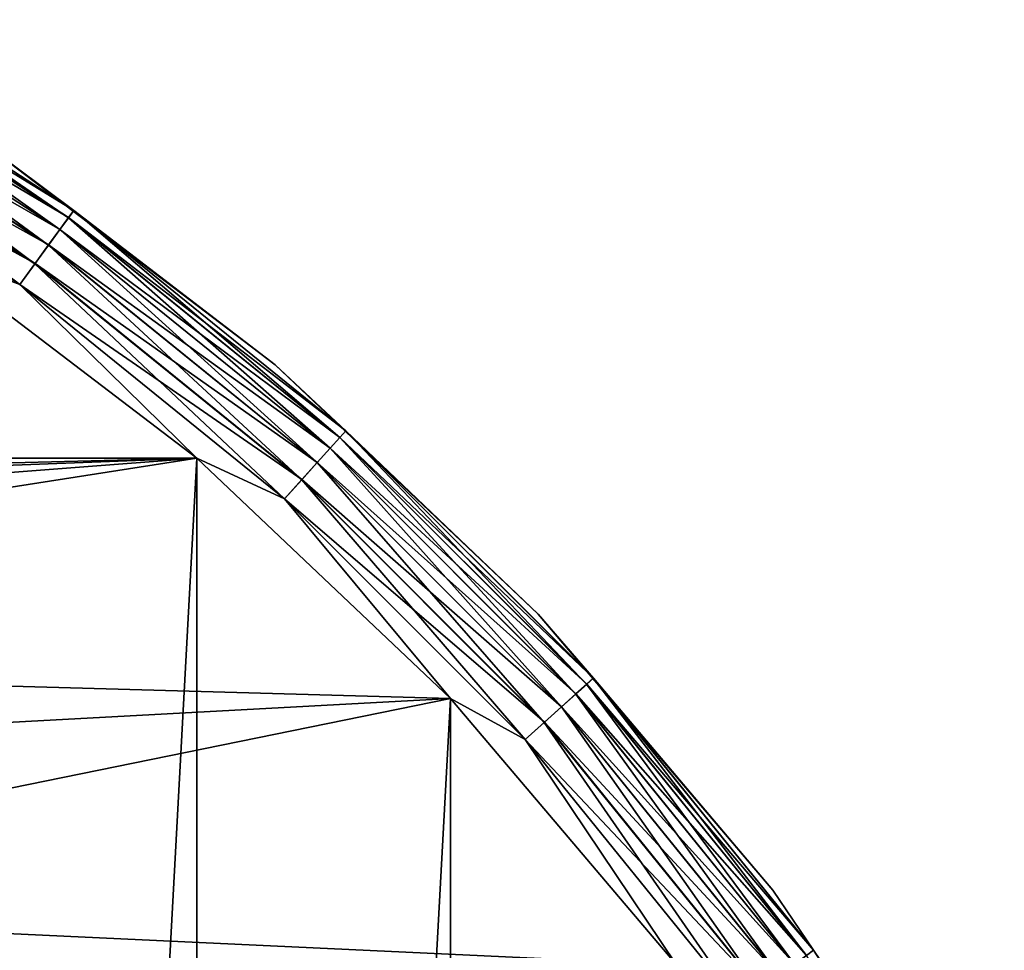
# Model space of a CAD drawing. Header units: metres. Extents: x -28 to 237, y -27 to 27.
# Tile 37 of 51: x 16 to 24, y 16 to 24. Entities that reach past the tile are written whole.
import ezdxf

# ---------------------------------------------------------------- set-up
doc = ezdxf.new("R2010")
doc.units = ezdxf.units.M
doc.layers.add('solid_10151043_XXX', color=7, linetype='CONTINUOUS')

msp = doc.modelspace()

# ---------------------------------------------------------------- linework, layer by layer
at = {"layer": 'solid_10151043_XXX'}
for points in [[(13.700436, 23.729851, -0.565914), (16.105827, 22.16777, -0.565914), (13.737464, 23.793985, -0.777479)], [(13.737589, 23.794201, -9.721427), (16.149504, 22.227884, -9.721427), (13.700679, 23.730272, -9.933075)], [(13.737464, 23.793985, -0.777479), (16.149357, 22.227684, -0.777479), (15.432644, 22.761448, -1)], [(16.105827, 22.16777, -0.565914), (16.149357, 22.227684, -0.777479), (13.737464, 23.793985, -0.777479)], [(13.737589, 23.794201, -9.721427), (15.432644, 22.761448, -9.5), (16.149504, 22.227884, -9.721427)], [(13.640776, 23.626516, -0.376159), (16.035694, 22.071239, -0.376159), (13.700436, 23.729851, -0.565914)], [(13.700679, 23.730272, -9.933075), (16.106113, 22.168165, -9.933075), (13.641126, 23.627123, -10.122963)], [(16.035694, 22.071239, -0.376159), (16.105827, 22.16777, -0.565914), (13.700436, 23.729851, -0.565914)], [(16.149504, 22.227884, -9.721427), (16.106113, 22.168165, -9.933075), (13.700679, 23.730272, -9.933075)], [(13.561481, 23.489176, -0.217749), (15.942478, 21.942938, -0.217749), (13.640776, 23.626516, -0.376159)], [(13.641126, 23.627123, -10.122963), (16.036104, 22.071804, -10.122963), (13.56192, 23.489935, -10.281551)], [(15.942478, 21.942938, -0.217749), (16.035694, 22.071239, -0.376159), (13.640776, 23.626516, -0.376159)], [(16.106113, 22.168165, -9.933075), (16.036104, 22.071804, -10.122963), (13.641126, 23.627123, -10.122963)], [(13.466537, 23.324726, -0.098642), (15.830864, 21.789316, -0.098642), (13.561481, 23.489176, -0.217749)], [(13.56192, 23.489935, -10.281551), (15.942993, 21.943647, -10.281551), (13.467043, 23.325603, -10.400871)], [(15.830864, 21.789316, -0.098642), (15.942478, 21.942938, -0.217749), (13.561481, 23.489176, -0.217749)], [(16.036104, 22.071804, -10.122963), (15.942993, 21.943647, -10.281551), (13.56192, 23.489935, -10.281551)], [(13.360713, 23.141434, -0.024823), (15.706461, 21.618088, -0.024823), (13.466537, 23.324726, -0.098642)], [(13.467043, 23.325603, -10.400871), (15.831458, 21.790133, -10.400871), (13.36126, 23.142382, -10.474928)], [(15.706461, 21.618088, -0.024823), (15.830864, 21.789316, -0.098642), (13.466537, 23.324726, -0.098642)], [(15.942993, 21.943647, -10.281551), (15.831458, 21.790133, -10.400871), (13.467043, 23.325603, -10.400871)], [(13.360713, 23.141434, -0.024823), (14.875552, 21.930981), (15.706461, 21.618088, -0.024823)], [(13.36126, 23.142382, -10.474928), (15.707104, 21.618973, -10.474928), (14.875552, 21.930981, -10.5)], [(15.831458, 21.790133, -10.400871), (15.707104, 21.618973, -10.474928), (13.36126, 23.142382, -10.474928)], [(17.803123, 20.959457, -1), (17.803123, 20.959457, -9.5), (15.432644, 22.761448, -9.5)], [(16.149504, 22.227884, -9.721427), (15.432644, 22.761448, -9.5), (17.803123, 20.959457, -9.5)], [(15.432644, 22.761448, -1), (17.803123, 20.959457, -1), (15.432644, 22.761448, -9.5)], [(16.149357, 22.227684, -0.777479), (17.803123, 20.959457, -1), (15.432644, 22.761448, -1)], [(16.035694, 22.071239, -0.376159), (18.254921, 20.274143, -0.376159), (16.105827, 22.16777, -0.565914)], [(16.106113, 22.168165, -9.933075), (18.335087, 20.363178, -9.933075), (16.036104, 22.071804, -10.122963)], [(16.105827, 22.16777, -0.565914), (18.334763, 20.362816, -0.565914), (16.149357, 22.227684, -0.777479)], [(18.254921, 20.274143, -0.376159), (18.334763, 20.362816, -0.565914), (16.105827, 22.16777, -0.565914)], [(16.149504, 22.227884, -9.721427), (18.384481, 20.418036, -9.721427), (16.106113, 22.168165, -9.933075)], [(18.384481, 20.418036, -9.721427), (18.335087, 20.363178, -9.933075), (16.106113, 22.168165, -9.933075)], [(16.149357, 22.227684, -0.777479), (18.384315, 20.41785, -0.777479), (17.803123, 20.959457, -1)], [(18.334763, 20.362816, -0.565914), (18.384315, 20.41785, -0.777479), (16.149357, 22.227684, -0.777479)], [(16.149504, 22.227884, -9.721427), (17.803123, 20.959457, -9.5), (18.384481, 20.418036, -9.721427)], [(15.942478, 21.942938, -0.217749), (18.148806, 20.15629, -0.217749), (16.035694, 22.071239, -0.376159)], [(16.036104, 22.071804, -10.122963), (18.255388, 20.274664, -10.122963), (15.942993, 21.943647, -10.281551)], [(18.148806, 20.15629, -0.217749), (18.254921, 20.274143, -0.376159), (16.035694, 22.071239, -0.376159)], [(18.335087, 20.363178, -9.933075), (18.255388, 20.274664, -10.122963), (16.036104, 22.071804, -10.122963)], [(17.160183, 20.193516), (14.875552, 21.930981), (-17.160183, 20.193516)], [(14.875552, 21.930981, -10.5), (17.160183, 20.193516, -10.5), (14.875552, -21.930981, -10.5)], [(15.707104, 21.618973, -10.474928), (17.160183, 20.193516, -10.5), (14.875552, 21.930981, -10.5)], [(15.706461, 21.618088, -0.024823), (14.875552, 21.930981), (17.160183, 20.193516)], [(15.830864, 21.789316, -0.098642), (18.021744, 20.015175, -0.098642), (15.942478, 21.942938, -0.217749)], [(15.942993, 21.943647, -10.281551), (18.149391, 20.156942, -10.281551), (15.831458, 21.790133, -10.400871)], [(18.021744, 20.015175, -0.098642), (18.148806, 20.15629, -0.217749), (15.942478, 21.942938, -0.217749)], [(18.255388, 20.274664, -10.122963), (18.149391, 20.156942, -10.281551), (15.942993, 21.943647, -10.281551)], [(15.706461, 21.618088, -0.024823), (17.880125, 19.857891, -0.024823), (15.830864, 21.789316, -0.098642)], [(15.831458, 21.790133, -10.400871), (18.022421, 20.015926, -10.400871), (15.707104, 21.618973, -10.474928)], [(17.880125, 19.857891, -0.024823), (18.021744, 20.015175, -0.098642), (15.830864, 21.789316, -0.098642)], [(18.149391, 20.156942, -10.281551), (18.022421, 20.015926, -10.400871), (15.831458, 21.790133, -10.400871)], [(15.706461, 21.618088, -0.024823), (17.160183, 20.193516), (17.880125, 19.857891, -0.024823)], [(15.707104, 21.618973, -10.474928), (17.880857, 19.858704, -10.474928), (17.160183, 20.193516, -10.5)], [(18.022421, 20.015926, -10.400871), (17.880857, 19.858704, -10.474928), (15.707104, 21.618973, -10.474928)], [(19.964876, 18.911736, -1), (19.964876, 18.911736, -9.5), (17.803123, 20.959457, -9.5)], [(18.384481, 20.418036, -9.721427), (17.803123, 20.959457, -9.5), (19.964876, 18.911736, -9.5)], [(17.803123, 20.959457, -1), (19.964876, 18.911736, -1), (17.803123, 20.959457, -9.5)], [(18.384315, 20.41785, -0.777479), (19.964876, 18.911736, -1), (17.803123, 20.959457, -1)], [(18.334763, 20.362816, -0.565914), (20.362816, 18.334763, -0.565914), (18.384315, 20.41785, -0.777479)], [(18.384481, 20.418036, -9.721427), (20.418036, 18.384481, -9.721427), (18.335087, 20.363178, -9.933075)], [(18.384315, 20.41785, -0.777479), (20.41785, 18.384315, -0.777479), (19.964876, 18.911736, -1)], [(20.362816, 18.334763, -0.565914), (20.41785, 18.384315, -0.777479), (18.384315, 20.41785, -0.777479)], [(18.384481, 20.418036, -9.721427), (19.964876, 18.911736, -9.5), (20.418036, 18.384481, -9.721427)], [(18.254921, 20.274143, -0.376159), (20.274143, 18.254921, -0.376159), (18.334763, 20.362816, -0.565914)], [(18.335087, 20.363178, -9.933075), (20.363178, 18.335087, -9.933075), (18.255388, 20.274664, -10.122963)], [(20.274143, 18.254921, -0.376159), (20.362816, 18.334763, -0.565914), (18.334763, 20.362816, -0.565914)], [(20.418036, 18.384481, -9.721427), (20.363178, 18.335087, -9.933075), (18.335087, 20.363178, -9.933075)], [(18.148806, 20.15629, -0.217749), (20.15629, 18.148806, -0.217749), (18.254921, 20.274143, -0.376159)], [(18.255388, 20.274664, -10.122963), (20.274664, 18.255388, -10.122963), (18.149391, 20.156942, -10.281551)], [(20.15629, 18.148806, -0.217749), (20.274143, 18.254921, -0.376159), (18.254921, 20.274143, -0.376159)], [(20.363178, 18.335087, -9.933075), (20.274664, 18.255388, -10.122963), (18.255388, 20.274664, -10.122963)], [(17.160183, 20.193516), (-17.160183, 20.193516), (0, 19.759031)], [(17.160183, 20.193516), (0, 19.759031), (2.293884, 19.625429)], [(17.160183, 20.193516), (2.293884, 19.625429), (4.556746, 19.226425)], [(17.160183, 20.193516), (4.556746, 19.226425), (6.757987, 18.567417)], [(19.243534, 18.219122), (17.160183, 20.193516), (6.757987, 18.567417)], [(17.160183, 20.193516, -10.5), (17.160183, -20.193516, -10.5), (14.875552, -21.930981, -10.5)], [(17.160183, 20.193516, -10.5), (19.243534, 18.219122, -10.5), (17.160183, -20.193516, -10.5)], [(17.880857, 19.858704, -10.474928), (19.243534, 18.219122, -10.5), (17.160183, 20.193516, -10.5)], [(17.880125, 19.857891, -0.024823), (17.160183, 20.193516), (19.243534, 18.219122)], [(18.021744, 20.015175, -0.098642), (20.015175, 18.021744, -0.098642), (18.148806, 20.15629, -0.217749)], [(18.149391, 20.156942, -10.281551), (20.156942, 18.149391, -10.281551), (18.022421, 20.015926, -10.400871)], [(20.015175, 18.021744, -0.098642), (20.15629, 18.148806, -0.217749), (18.148806, 20.15629, -0.217749)], [(20.274664, 18.255388, -10.122963), (20.156942, 18.149391, -10.281551), (18.149391, 20.156942, -10.281551)], [(17.880125, 19.857891, -0.024823), (19.857891, 17.880125, -0.024823), (18.021744, 20.015175, -0.098642)], [(18.022421, 20.015926, -10.400871), (20.015926, 18.022421, -10.400871), (17.880857, 19.858704, -10.474928)], [(19.857891, 17.880125, -0.024823), (20.015175, 18.021744, -0.098642), (18.021744, 20.015175, -0.098642)], [(20.156942, 18.149391, -10.281551), (20.015926, 18.022421, -10.400871), (18.022421, 20.015926, -10.400871)], [(17.880125, 19.857891, -0.024823), (19.243534, 18.219122), (19.857891, 17.880125, -0.024823)], [(17.880857, 19.858704, -10.474928), (19.858704, 17.880857, -10.474928), (19.243534, 18.219122, -10.5)], [(20.015926, 18.022421, -10.400871), (19.858704, 17.880857, -10.474928), (17.880857, 19.858704, -10.474928)], [(21.892559, 16.64229, -1), (21.892559, 16.64229, -9.5), (19.964876, 18.911736, -9.5)], [(20.418036, 18.384481, -9.721427), (19.964876, 18.911736, -9.5), (21.892559, 16.64229, -9.5)], [(19.964876, 18.911736, -1), (21.892559, 16.64229, -1), (19.964876, 18.911736, -9.5)], [(20.41785, 18.384315, -0.777479), (21.892559, 16.64229, -1), (19.964876, 18.911736, -1)], [(19.243534, 18.219122), (6.757987, 18.567417), (8.867837, 17.657316)], [(20.362816, 18.334763, -0.565914), (22.16777, 16.105827, -0.565914), (20.41785, 18.384315, -0.777479)], [(20.418036, 18.384481, -9.721427), (22.227884, 16.149504, -9.721427), (20.363178, 18.335087, -9.933075)], [(20.41785, 18.384315, -0.777479), (22.227684, 16.149357, -0.777479), (21.892559, 16.64229, -1)], [(22.16777, 16.105827, -0.565914), (22.227684, 16.149357, -0.777479), (20.41785, 18.384315, -0.777479)], [(20.418036, 18.384481, -9.721427), (21.892559, 16.64229, -9.5), (22.227884, 16.149504, -9.721427)], [(20.274143, 18.254921, -0.376159), (22.071239, 16.035694, -0.376159), (20.362816, 18.334763, -0.565914)], [(20.363178, 18.335087, -9.933075), (22.168165, 16.106113, -9.933075), (20.274664, 18.255388, -10.122963)], [(22.071239, 16.035694, -0.376159), (22.16777, 16.105827, -0.565914), (20.362816, 18.334763, -0.565914)], [(22.227884, 16.149504, -9.721427), (22.168165, 16.106113, -9.933075), (20.363178, 18.335087, -9.933075)], [(19.243534, 18.219122), (8.867837, 17.657316), (10.857765, 16.50843)], [(21.101072, 16.031057), (19.243534, 18.219122), (10.857765, 16.50843)], [(19.243534, 18.219122, -10.5), (19.243534, -18.219122, -10.5), (17.160183, -20.193516, -10.5)], [(19.243534, 18.219122, -10.5), (21.101072, 16.031057, -10.5), (19.243534, -18.219122, -10.5)], [(19.858704, 17.880857, -10.474928), (21.101072, 16.031057, -10.5), (19.243534, 18.219122, -10.5)], [(19.857891, 17.880125, -0.024823), (19.243534, 18.219122), (21.101072, 16.031057)], [(20.15629, 18.148806, -0.217749), (21.942938, 15.942478, -0.217749), (20.274143, 18.254921, -0.376159)], [(20.274664, 18.255388, -10.122963), (22.071804, 16.036104, -10.122963), (20.156942, 18.149391, -10.281551)], [(21.942938, 15.942478, -0.217749), (22.071239, 16.035694, -0.376159), (20.274143, 18.254921, -0.376159)], [(22.168165, 16.106113, -9.933075), (22.071804, 16.036104, -10.122963), (20.274664, 18.255388, -10.122963)], [(20.015175, 18.021744, -0.098642), (21.789316, 15.830864, -0.098642), (20.15629, 18.148806, -0.217749)], [(20.156942, 18.149391, -10.281551), (21.943647, 15.942993, -10.281551), (20.015926, 18.022421, -10.400871)], [(21.789316, 15.830864, -0.098642), (21.942938, 15.942478, -0.217749), (20.15629, 18.148806, -0.217749)], [(22.071804, 16.036104, -10.122963), (21.943647, 15.942993, -10.281551), (20.156942, 18.149391, -10.281551)], [(19.857891, 17.880125, -0.024823), (21.618088, 15.706461, -0.024823), (20.015175, 18.021744, -0.098642)], [(20.015926, 18.022421, -10.400871), (21.790133, 15.831458, -10.400871), (19.858704, 17.880857, -10.474928)], [(21.618088, 15.706461, -0.024823), (21.789316, 15.830864, -0.098642), (20.015175, 18.021744, -0.098642)], [(21.943647, 15.942993, -10.281551), (21.790133, 15.831458, -10.400871), (20.015926, 18.022421, -10.400871)], [(19.857891, 17.880125, -0.024823), (21.101072, 16.031057), (21.618088, 15.706461, -0.024823)], [(19.858704, 17.880857, -10.474928), (21.618973, 15.707104, -10.474928), (21.101072, 16.031057, -10.5)], [(21.790133, 15.831458, -10.400871), (21.618973, 15.707104, -10.474928), (19.858704, 17.880857, -10.474928)], [(23.563572, 14.177732, -1), (23.563572, 14.177732, -9.5), (21.892559, 16.64229, -9.5)], [(22.227884, 16.149504, -9.721427), (21.892559, 16.64229, -9.5), (23.563572, 14.177732, -9.5)], [(21.892559, 16.64229, -1), (23.563572, 14.177732, -1), (21.892559, 16.64229, -9.5)], [(22.227684, 16.149357, -0.777479), (23.563572, 14.177732, -1), (21.892559, 16.64229, -1)], [(21.101072, 16.031057), (10.857765, 16.50843), (12.700861, 15.136296)], [(22.227884, 16.149504, -9.721427), (23.794201, 13.737589, -9.721427), (22.168165, 16.106113, -9.933075)], [(22.227884, 16.149504, -9.721427), (23.563572, 14.177732, -9.5), (23.794201, 13.737589, -9.721427)]]:
    msp.add_3dface(points, dxfattribs=at)

doc.saveas('drawing.dxf')
